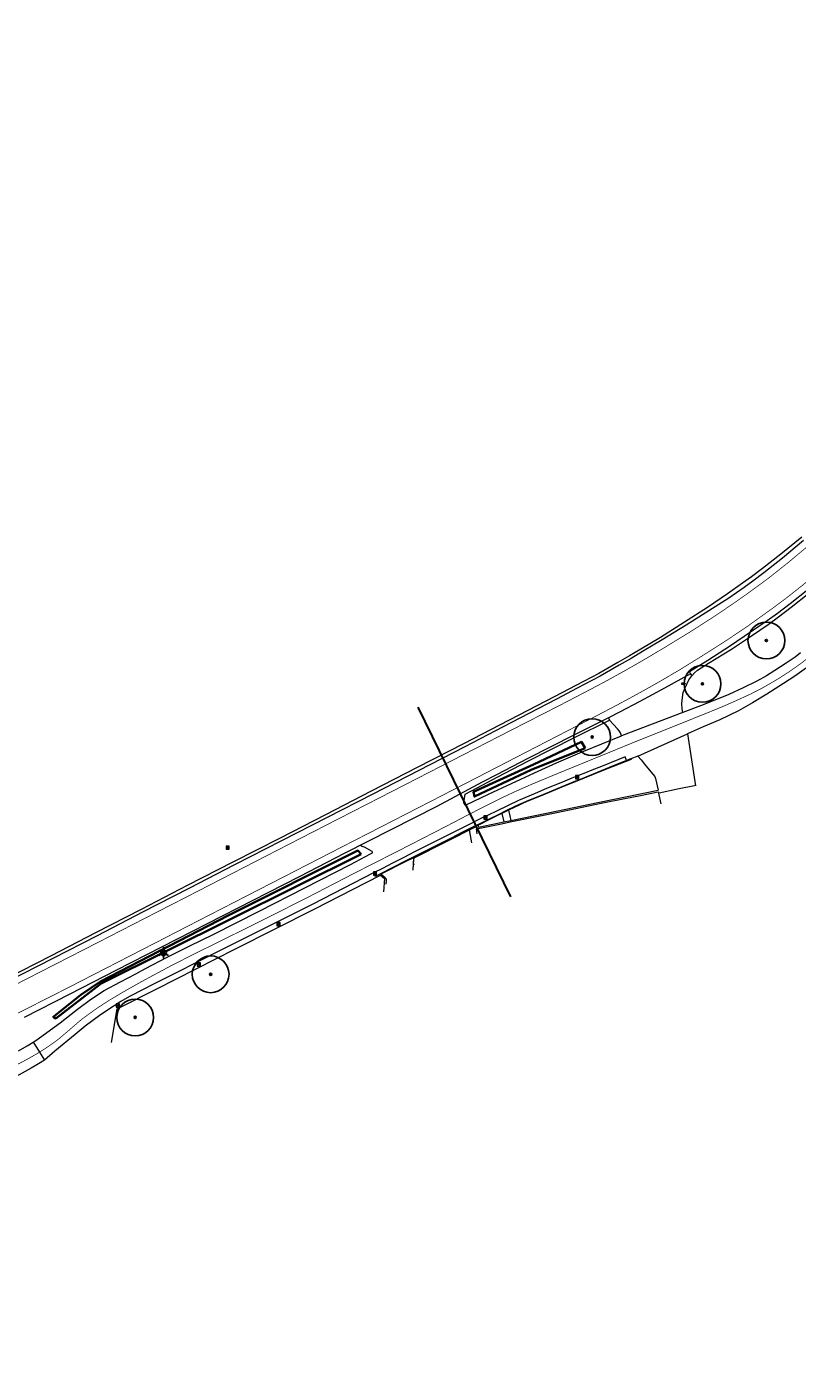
# Model space of a CAD drawing. Header units: metres. Extents: x 158617 to 160793, y 403981 to 406120.
# Tile 13 of 36: x 159256 to 159361, y 404307 to 404490. Entities that reach past the tile are written whole.
import ezdxf
from ezdxf.enums import TextEntityAlignment as Align

# ---------------------------------------------------------------- set-up
doc = ezdxf.new("R2010")
doc.units = ezdxf.units.M
doc.linetypes.add('VW-11_STREEP', pattern=[2, 1, -1])
doc.linetypes.add('VW-30270_STREEP', pattern=[3, 0.3, -2.7])
doc.layers.get('0').update_dxf_attribs({"color": 151})
for name, color, linetype, lineweight in [('B-WE-GR-BOOM-S', 90, 'Continuous', 25), ('B-WE-IE-MEUBILAIR_WEGMEUBILAIR_LICHTMAST-S', 7, 'Continuous', 25), ('B-WE-IE-MEUBILAIR_WEGMEUBILAIR_VERKEERSBORD-S', 7, 'Continuous', 25), ('B-WE-IE-TERREINAFSCHEIDING_DOORGANG-O', 210, 'Continuous', 18), ('B-WE-IE-TERREINAFSCHEIDING_KUNSTMATIG_HEKWERK-G', 20, 'IE-TERREINAFSCHEIDING_KUNSTMATIG-SO', 18), ('B-WE-KL-WATER-S', 170, 'Continuous', 25), ('B-WE-RI-HWA_KOLK_STRAATKOLK-S-200', 150, 'Continuous', 18), ('B-WE-VH-GOOT-O', 170, 'Continuous', 18), ('B-WE-VH-KANTOPSLUITING_ACHTERKANTBAND-O', 50, 'Continuous', 18), ('B-WE-VH-KANTVERHARDING-O', 60, 'Continuous', 18), ('B-WE-VH-MATERIAALGRENS-O', 7, 'Continuous', 18), ('B-WE-VH-VERHARDING_ASFALT-O', 252, 'Continuous', 18), ('B-WE-VW-MARKERING_LANGS_STREEP_11_010-G', 7, 'VW-11_STREEP', 13), ('B-WE-VW-MARKERING_LANGS_STREEP_30270_010-G', 7, 'VW-30270_STREEP', 13), ('N-WE-GR-HAAG-G', 90, 'GR-HAAG1-SO', 35), ('N-WE-VH-KANTVERHARDING-G', 7, 'Continuous', 30)]:
    doc.layers.add(name, color=color, linetype=linetype, lineweight=lineweight)
doc.styles.add('NLCS-ISO', font='NLCS-ISO.TTF')
doc.linetypes.add('GR-HAAG1-SO', pattern='A,6,[176,NLCS.SHX,S=0.125,R=0,X=0,Y=0],-2', length=8)
doc.linetypes.add('IE-TERREINAFSCHEIDING_KUNSTMATIG-SO', pattern='A,4,[82,NLCS.SHX,S=0.75,R=90,X=0,Y=0],4,-2', length=10)

# ---------------------------------------------------------------- blocks, each defined once
blk = doc.blocks.new('SKL-WATER_BRANDKRAAN_BRANDPUT-SO')
at = {"color": 0, "linetype": 'ByBlock', "lineweight": 18}
blk.add_ellipse((0, 0), major_axis=(2.5, 0), ratio=0.54, dxfattribs=at)
at = {"color": 0, "linetype": 'ByBlock', "lineweight": 18, "style": 'NLCS-ISO'}
blk.add_text('bk', height=1.5, dxfattribs=at).set_placement((0.2, 0), align=Align.MIDDLE_CENTER)
blk = doc.blocks.new('SIE-WEG_VERKEERSBORD_INFORMATIE-SO')
at = {"linetype": 'ByBlock', "lineweight": 18}
h = blk.add_hatch(color=0, dxfattribs=at)
h.dxf.hatch_style = 1
h.paths.add_polyline_path([(0.3, 0.5), (-0.8, 0.5), (-0.8, 0.2), (-0.3, 0.2), (-0.3, -1.6), (0.3, -1.6)])
h = blk.add_hatch(color=0, dxfattribs=at)
h.dxf.hatch_style = 1
edge = h.paths.add_edge_path()
edge.add_arc((0, 1.2), 0.373, 0, 360)
at = {"color": 0, "linetype": 'ByBlock', "lineweight": 18}
for points in [[(-2, -2), (2, -2), (2, 2), (-2, 2)], [(0.3, 0.5), (-0.8, 0.5), (-0.8, 0.2), (-0.3, 0.2), (-0.3, -1.6), (0.3, -1.6)]]:
    blk.add_lwpolyline(points, close=True, dxfattribs=at)
blk.add_circle((0, 1.2), 0.373, dxfattribs=at)
blk = doc.blocks.new('B-SIE-WEG_LICHTMAST-SO')
at = {"ltscale": 0.1}
for p, q in [((-1.1, 0.63), (-2.19, 1.27)), ((0, 1.27), (0, 2.53)), ((1.1, 0.63), (2.19, 1.27)), ((-1.1, -0.63), (-2.19, -1.27)), ((0, -1.27), (0, -2.53)), ((1.1, -0.63), (2.19, -1.27))]:
    blk.add_line(p, q, dxfattribs=at)
at = {"flags": 128}
for points in [[(-1.16, 0.5), (1.16, 0.5)], [(-1.16, -0.5), (1.16, -0.5)]]:
    blk.add_lwpolyline(points, dxfattribs=at)
at = {"ltscale": 0.1}
blk.add_circle((0, 0), 1.27, dxfattribs=at)
at = {"style": 'NLCS-ISO'}
blk.add_attdef('TYPE', text='', height=1.8, dxfattribs=at).set_placement((0, 2.53), align=Align.BOTTOM_CENTER)
blk = doc.blocks.new('B-SRI-KOLK_STRAAT_01-SO')
for p, q in [((-1.125, 0), (1.125, 2.25)), ((1.125, 0), (-1.125, 2.25))]:
    blk.add_line(p, q)
blk.add_lwpolyline([(-1.125, 0), (1.125, 0), (1.125, 2.25), (-1.125, 2.25)], close=True)
blk = doc.blocks.new('SGR-BOOM_01-flat-255')
at = {"layer": 'B-WE-GR-BOOM-S', "ltscale": 0.1}
h = blk.add_hatch(color=256, dxfattribs=at)
edge = h.paths.add_edge_path()
edge.add_arc((0, 0), 0.15, 0, 360)
at = {"layer": 'B-WE-GR-BOOM-S'}
for radius in [2.5, 0.045]:
    blk.add_circle((0, 0), radius, dxfattribs=at)
at = {"layer": 'B-WE-GR-BOOM-S', "ltscale": 0.1}
blk.add_circle((0, 0), 0.15, dxfattribs=at)
blk = doc.blocks.new('SGR-BOOM_01-flat-256')
at = {"layer": 'B-WE-GR-BOOM-S', "ltscale": 0.1}
h = blk.add_hatch(color=256, dxfattribs=at)
edge = h.paths.add_edge_path()
edge.add_arc((0, 0), 0.15, 0, 360)
at = {"layer": 'B-WE-GR-BOOM-S'}
for radius in [2.5, 0.045]:
    blk.add_circle((0, 0), radius, dxfattribs=at)
at = {"layer": 'B-WE-GR-BOOM-S', "ltscale": 0.1}
blk.add_circle((0, 0), 0.15, dxfattribs=at)
blk = doc.blocks.new('SGR-BOOM_01-flat-257')
at = {"layer": 'B-WE-GR-BOOM-S', "ltscale": 0.1}
h = blk.add_hatch(color=256, dxfattribs=at)
edge = h.paths.add_edge_path()
edge.add_arc((0, 0), 0.15, 0, 360)
at = {"layer": 'B-WE-GR-BOOM-S'}
for radius in [2.5, 0.045]:
    blk.add_circle((0, 0), radius, dxfattribs=at)
at = {"layer": 'B-WE-GR-BOOM-S', "ltscale": 0.1}
blk.add_circle((0, 0), 0.15, dxfattribs=at)
blk = doc.blocks.new('SGR-BOOM_01-flat-258')
at = {"layer": 'B-WE-GR-BOOM-S', "ltscale": 0.1}
h = blk.add_hatch(color=256, dxfattribs=at)
edge = h.paths.add_edge_path()
edge.add_arc((0, 0), 0.15, 0, 360)
at = {"layer": 'B-WE-GR-BOOM-S'}
for radius in [2.5, 0.045]:
    blk.add_circle((0, 0), radius, dxfattribs=at)
at = {"layer": 'B-WE-GR-BOOM-S', "ltscale": 0.1}
blk.add_circle((0, 0), 0.15, dxfattribs=at)
blk = doc.blocks.new('SGR-BOOM_01-flat-259')
at = {"layer": 'B-WE-GR-BOOM-S', "ltscale": 0.1}
h = blk.add_hatch(color=256, dxfattribs=at)
edge = h.paths.add_edge_path()
edge.add_arc((0, 0), 0.15, 0, 360)
at = {"layer": 'B-WE-GR-BOOM-S'}
for radius in [2.5, 0.045]:
    blk.add_circle((0, 0), radius, dxfattribs=at)
at = {"layer": 'B-WE-GR-BOOM-S', "ltscale": 0.1}
blk.add_circle((0, 0), 0.15, dxfattribs=at)

msp = doc.modelspace()

# ---------------------------------------------------------------- linework, layer by layer
msp.add_lwpolyline([(159312.72, 404390.9), (159312.32, 404391.7)])
at = {"layer": 'B-WE-IE-TERREINAFSCHEIDING_DOORGANG-O'}
msp.add_lwpolyline([(159347.13, 404387.17), (159344.63, 404386.65), (159342.14, 404386.13)], dxfattribs=at)
at = {"layer": 'B-WE-IE-TERREINAFSCHEIDING_KUNSTMATIG_HEKWERK-G', "ltscale": 0.2, "flags": 128}
for points in [[(159308.84, 404376.36), (159308.71, 404376.6), (159308.82, 404377.34), (159317.26, 404381.6)], [(159267.67, 404352.26), (159268.48, 404356.83), (159273.84, 404359.52), (159284.55, 404364.97), (159289.92, 404367.68), (159295.21, 404370.37), (159302.38, 404374.02), (159304.24, 404374.99), (159304.79, 404374.55), (159304.66, 404372.74)]]:
    msp.add_lwpolyline(points, dxfattribs=at)
at = {"layer": 'B-WE-VH-GOOT-O'}
msp.add_lwpolyline([(159337.69, 404390.55), (159337.48, 404391.06), (159334.26, 404389.77), (159332.99, 404389.27), (159332.12, 404388.91), (159331.15, 404388.52), (159330.26, 404388.15), (159328.99, 404387.64), (159326.82, 404386.74), (159325.25, 404386.09), (159323.01, 404385.14), (159321.59, 404384.47), (159320, 404383.7), (159318.87, 404383.15), (159317.98, 404382.71), (159316.19, 404381.82), (159313.66, 404380.54), (159308.98, 404378.18), (159308.1, 404377.73), (159307.5, 404377.43), (159305.89, 404376.61), (159304.5, 404375.91), (159303.28, 404375.29)], dxfattribs=at)
at = {"layer": 'B-WE-VH-KANTOPSLUITING_ACHTERKANTBAND-O'}
msp.add_lwpolyline([(159338.29, 404390.8), (159338.33, 404390.72), (159335.86, 404389.75), (159333.13, 404388.65), (159330.94, 404387.75), (159328.91, 404386.92), (159326.63, 404385.99), (159325.18, 404385.4), (159324.37, 404385.07), (159323.65, 404384.75), (159323.02, 404384.47), (159322.52, 404384.24), (159321.63, 404383.81), (159321.39, 404383.69), (159320.75, 404383.38), (159320.24, 404383.13), (159318.89, 404382.45), (159317.83, 404381.92), (159317.5, 404381.76), (159316.75, 404381.4), (159316.31, 404381.18), (159315.41, 404380.73), (159313.86, 404379.95), (159309.24, 404377.61), (159308.72, 404377.35), (159307.7, 404376.85), (159304.28, 404375.1), (159304.25, 404375.17)], dxfattribs=at)
at = {"layer": 'B-WE-VH-KANTVERHARDING-O'}
for points in [[(159361.52, 404420.9), (159358.67, 404418.6), (159356.14, 404416.65), (159354.66, 404415.54), (159353.46, 404414.68), (159351.39, 404413.21), (159348.68, 404411.37), (159345.58, 404409.36), (159342.3, 404407.3), (159339.63, 404405.69), (159338.1, 404404.81), (159336.49, 404403.87), (159333.9, 404402.41), (159330.78, 404400.75), (159327.94, 404399.26), (159321.75, 404396.05), (159315.51, 404392.83), (159309.25, 404389.6), (159303, 404386.39), (159296.78, 404383.2), (159290.59, 404380.03), (159284.18, 404376.76), (159277.97, 404373.56), (159271.71, 404370.33), (159265.53, 404367.13), (159259.49, 404364.01), (159253.3, 404360.85)], [(159361.33, 404405.21), (159360.59, 404404.63), (159359.36, 404403.81), (159357.85, 404402.79), (159356.72, 404402.08), (159355.38, 404401.34), (159353.55, 404400.42), (159351.59, 404399.53), (159348.11, 404398.15), (159345.33, 404397.11), (159345.26, 404397.6), (159345.21, 404398.32), (159345.28, 404399.13), (159345.4, 404399.81), (159345.65, 404400.46), (159346.13, 404401.51), (159346.54, 404402.06), (159346.92, 404402.48), (159347.32, 404402.85), (159348.84, 404403.79), (159351.94, 404405.71), (159354.66, 404407.49), (159356.91, 404409.04), (159358.32, 404410.08), (159360.04, 404411.41), (159362.44, 404413.33)], [(159365.67, 404405.68), (159365.34, 404405.44), (159362.44, 404403.37), (159360.55, 404402.05), (159359.02, 404401.05), (159356.77, 404399.59), (159354.79, 404398.4), (159352.89, 404397.31), (159350.37, 404396.11), (159348.09, 404395.13), (159346.46, 404394.43), (159345.98, 404394.21)], [(159315.61, 404384.66), (159315.58, 404384.8), (159315.76, 404385.99), (159318.16, 404387.27), (159320.12, 404388.29), (159324.38, 404390.51), (159330.63, 404393.67), (159335.39, 404396.07)], [(159315.61, 404384.66), (159315.69, 404384.53), (159315.89, 404384.52), (159318.91, 404386.01), (159325.16, 404388.91), (159328.18, 404390.26), (159331.65, 404391.76), (159336.99, 404393.93), (159336.99, 404393.93), (159336.85, 404394.32), (159336.67, 404394.6), (159336.45, 404394.85), (159335.39, 404396.07)], [(159345.33, 404397.11), (159336.99, 404393.93)], [(159339.23, 404391.17), (159345.98, 404394.21)], [(159345.98, 404394.21), (159347.05, 404387.11)], [(159338.29, 404390.8), (159337.69, 404390.55), (159335.86, 404389.82), (159333.13, 404388.71), (159330.93, 404387.8), (159330.76, 404387.74), (159328.91, 404386.98), (159326.63, 404386.04), (159325.18, 404385.45), (159324.37, 404385.12), (159323.65, 404384.82), (159323.02, 404384.54), (159322.52, 404384.31), (159321.39, 404383.77), (159320.24, 404383.2), (159319.03, 404382.6), (159318.94, 404382.56), (159318.67, 404382.42), (159318.28, 404382.22), (159317.83, 404382), (159317.32, 404381.76), (159316.75, 404381.49), (159315.41, 404380.82), (159313.86, 404380.03), (159309.24, 404377.68), (159307.7, 404376.93), (159304.25, 404375.17)], [(159339.23, 404391.17), (159338.29, 404390.8)], [(159339.23, 404391.17), (159339.68, 404390.65), (159340.13, 404390.09), (159340.98, 404389.03), (159341.53, 404388.37), (159341.64, 404388.11), (159342, 404386.55)], [(159317.38, 404380.6), (159317.28, 404381.26), (159320.67, 404381.96), (159321.85, 404382.21), (159328.19, 404383.52), (159334.25, 404384.75), (159337.45, 404385.4), (159339.56, 404385.82), (159341.99, 404386.31), (159342.33, 404384.68)], [(159321.96, 404382.42), (159328.34, 404383.74), (159333.77, 404384.86), (159342, 404386.55)], [(159320.75, 404383.38), (159321, 404382.22)], [(159321.63, 404383.81), (159321.81, 404383.06), (159321.96, 404382.42)], [(159316.31, 404381.18), (159316.36, 404380.87), (159316.62, 404379.38)], [(159317.5, 404381.76), (159317.57, 404381.51), (159321, 404382.22)], [(159257.05, 404352.3), (159257.42, 404352.53), (159260.7, 404354.92), (159263.06, 404356.75), (159264.85, 404358.09), (159266.69, 404359.29), (159268.89, 404360.48), (159271, 404361.59), (159272.32, 404362.28), (159275.24, 404363.83), (159278.32, 404365.36), (159281.51, 404366.94), (159287.77, 404370.07), (159293.95, 404373.25), (159293.95, 404373.25), (159300.16, 404376.45), (159302.88, 404377.86), (159303.18, 404378.01), (159303.17, 404378.12), (159303.1, 404378.21), (159302.05, 404378.77), (159301.82, 404378.9)], [(159308.72, 404377.35), (159308.62, 404375.65)], [(159304.25, 404375.17), (159303.5, 404374.79), (159303.28, 404375.29), (159295.04, 404371.06), (159288.88, 404367.96), (159282.63, 404364.82), (159279.41, 404363.2), (159276.37, 404361.67), (159273.39, 404360.17), (159271.99, 404359.46), (159270.13, 404358.51), (159268.97, 404357.82), (159268.05, 404357.23), (159266.18, 404356), (159264.13, 404354.48), (159262.74, 404353.33), (159260, 404351.05), (159258.57, 404349.83)], [(159305.02, 404373.74), (159305.07, 404374.16), (159305.04, 404374.43), (159304.88, 404374.63), (159304.58, 404374.88), (159304.28, 404375.1)]]:
    msp.add_lwpolyline(points, dxfattribs=at)
at = {"layer": 'B-WE-VH-MATERIAALGRENS-O'}
for points in [[(159346.39, 404402.35), (159346.54, 404402.07)], [(159335.22, 404396.37), (159335.39, 404396.07)], [(159321, 404382.22), (159321.96, 404382.42)], [(159301.53, 404379.04), (159301.82, 404378.9)]]:
    msp.add_lwpolyline(points, dxfattribs=at)
at = {"layer": 'B-WE-VH-VERHARDING_ASFALT-O'}
for points in [[(159361.73, 404420.46), (159358.88, 404418.06), (159356.35, 404416.05), (159354.87, 404414.94), (159353.67, 404414.07), (159351.6, 404412.61), (159348.89, 404410.91), (159345.79, 404408.98), (159342.51, 404406.96), (159339.84, 404405.37), (159338.31, 404404.45), (159336.69, 404403.5), (159334.1, 404402.03), (159330.99, 404400.38), (159328.15, 404398.88), (159321.96, 404395.67), (159315.72, 404392.44), (159309.46, 404389.22), (159303.21, 404386.01), (159296.99, 404382.83), (159290.8, 404379.66), (159284.39, 404376.38), (159278.18, 404373.19), (159271.92, 404369.96), (159265.73, 404366.75), (159259.7, 404363.64), (159253.51, 404360.48)], [(159362.32, 404413.77), (159359.92, 404411.85), (159358.2, 404410.55), (159356.8, 404409.54), (159354.54, 404407.99), (159351.83, 404406.15), (159348.73, 404404.15), (159347.21, 404403.22), (159346.24, 404402.61), (159346.39, 404402.35), (159342.83, 404400.4), (159339.47, 404398.57), (159336.74, 404397.13), (159335.22, 404396.37), (159330.52, 404394), (159324.27, 404390.86), (159320.01, 404388.62), (159318.05, 404387.6), (159311.9, 404384.32), (159305.64, 404381.13), (159299.42, 404377.96), (159293.19, 404374.77), (159286.88, 404371.54), (159280.67, 404368.36), (159274.49, 404365.2), (159268.28, 404362.02), (159262.03, 404358.82), (159255.83, 404355.63)], [(159255.07, 404351.1), (159256.24, 404351.78), (159257.05, 404352.3)], [(159257.05, 404352.3), (159257.53, 404351.52), (159257.89, 404350.93), (159258.57, 404349.83)], [(159258.57, 404349.83), (159257.77, 404349.33), (159256.79, 404348.75), (159254.75, 404347.61)]]:
    msp.add_lwpolyline(points, dxfattribs=at)
at = {"layer": 'B-WE-VW-MARKERING_LANGS_STREEP_11_010-G', "const_width": 0.1, "flags": 128}
for points in [[(158800.57, 404333.3), (158803.03, 404334.47), (158809.36, 404337.52), (158815.64, 404340.52), (158821.94, 404343.55), (158828.29, 404346.58), (158834.6, 404349.59), (158840.93, 404352.59), (158844.06, 404354.06), (158847.78, 404355.78), (158850.04, 404356.81), (158852.23, 404357.8), (158854.18, 404358.63), (158856.56, 404359.58), (158858.73, 404360.43), (158860.69, 404361.16), (158862.88, 404361.94), (158864.97, 404362.66), (158867.43, 404363.47), (158870.02, 404364.28), (158872.68, 404365.08), (158874.8, 404365.69), (158877.32, 404366.39), (158879.58, 404366.97), (158881.58, 404367.44), (158884.55, 404368.11), (158888.41, 404368.95), (158895.5, 404370.46), (158902.35, 404371.93), (158909.07, 404373.34), (158915.91, 404374.78), (158922.85, 404376.25), (158929.7, 404377.7), (158936.55, 404379.15), (158943.5, 404380.61), (158950.36, 404382.04), (158954.25, 404382.86), (158957.21, 404383.48), (158960.93, 404384.25), (158964.32, 404384.89), (158966.4, 404385.24), (158968.65, 404385.57), (158970.22, 404385.76), (158971.49, 404385.9), (158973.53, 404386.11), (158975.73, 404386.27), (158977.92, 404386.37), (158979.7, 404386.38), (158981.96, 404386.31), (158984.47, 404386.15), (158987.14, 404385.87), (158989.37, 404385.59), (158991.4, 404385.28), (158994.31, 404384.78), (158997.54, 404384.1), (158999.11, 404383.75), (159001.57, 404383.16), (159003.99, 404382.53), (159006.29, 404381.87), (159008.72, 404381.16), (159012.12, 404380.09), (159015.56, 404378.94), (159022.22, 404376.71), (159029.03, 404374.43), (159035.65, 404372.21), (159042.28, 404369.97), (159048.93, 404367.75), (159055.48, 404365.57), (159062.13, 404363.36), (159068.78, 404361.16), (159075.43, 404358.96), (159082.08, 404356.77), (159088.71, 404354.57), (159095.37, 404352.37), (159102.02, 404350.17), (159108.67, 404347.98), (159111.64, 404347.02), (159114.92, 404345.94), (159118.31, 404344.83), (159124.95, 404342.66), (159131.71, 404340.47), (159135.48, 404339.28), (159138.33, 404338.4), (159141.1, 404337.57), (159143.16, 404336.97), (159145.06, 404336.43), (159147.86, 404335.67), (159151.53, 404334.79), (159154.65, 404334.17), (159157.27, 404333.78), (159159.34, 404333.55), (159161.44, 404333.36), (159162.86, 404333.23), (159164.26, 404333.14), (159167.48, 404333.04), (159169.26, 404333.02), (159170.29, 404333.04), (159172.87, 404333.2), (159174.34, 404333.31), (159176.52, 404333.53), (159179.66, 404333.96), (159182.61, 404334.51), (159184.01, 404334.78), (159185.44, 404335.07), (159189.3, 404335.87), (159192.48, 404336.63), (159196.02, 404337.52), (159199.32, 404338.42), (159202.78, 404339.37), (159206.11, 404340.38), (159209.59, 404341.47), (159212.86, 404342.53), (159216.24, 404343.68), (159219.5, 404344.82), (159222.35, 404345.82), (159225.5, 404346.97), (159228.55, 404348.11), (159231.47, 404349.27), (159235.03, 404350.75), (159237.99, 404352.03), (159241.45, 404353.58), (159244.69, 404355.13), (159247.61, 404356.55), (159253.89, 404359.72), (159260.08, 404362.89), (159266.12, 404365.98), (159272.34, 404369.18), (159278.57, 404372.37), (159284.79, 404375.57), (159291.18, 404378.86), (159297.37, 404382.04), (159303.58, 404385.22), (159309.89, 404388.46), (159316.09, 404391.65), (159322.3, 404394.84), (159328.55, 404398.03), (159331.59, 404399.61), (159334.56, 404401.17), (159337.19, 404402.62), (159338.97, 404403.63), (159340.4, 404404.46), (159343, 404406.01), (159346.4, 404408.09), (159349.46, 404410.05), (159352.13, 404411.85), (159354.34, 404413.41), (159355.46, 404414.23), (159356.93, 404415.31), (159359.61, 404417.43), (159362.33, 404419.7), (159364.94, 404422.01), (159367.36, 404424.19), (159369.99, 404426.61), (159372.5, 404428.97), (159375.09, 404431.49), (159377.44, 404433.85), (159379.95, 404436.43), (159382.34, 404438.93), (159387.11, 404443.97), (159391.92, 404449.13), (159396.54, 404454.05), (159401.31, 404459.15), (159405.86, 404464.07), (159410.64, 404469.25), (159416.3, 404475.46), (159419.5, 404479.01), (159423.17, 404483.12), (159425.37, 404485.62), (159427.85, 404488.41), (159430, 404490.86), (159431.77, 404492.9), (159433.15, 404494.48), (159435.76, 404497.49), (159437.81, 404499.87), (159440.13, 404502.57), (159441.86, 404504.58), (159443.08, 404506), (159444.29, 404507.41), (159446.38, 404509.85), (159447.42, 404511.07), (159448.58, 404512.43), (159451.14, 404515.42), (159453.42, 404518.1), (159455.73, 404520.79), (159458.54, 404524.1), (159462.69, 404528.99), (159465.81, 404532.69), (159469.02, 404536.5), (159471.55, 404539.55), (159475.28, 404544.06), (159478.12, 404547.5), (159481.02, 404551.03), (159484.19, 404554.92), (159486.96, 404558.35), (159489.91, 404562.03), (159491.74, 404564.33), (159493.26, 404566.24), (159494.96, 404568.41), (159496.53, 404570.4), (159498.41, 404572.79), (159500.77, 404575.75), (159503.99, 404579.84), (159506.3, 404582.79), (159509.98, 404587.51), (159511.88, 404589.96), (159515.4, 404594.51), (159518.3, 404598.32), (159520.86, 404601.71), (159523.23, 404604.87), (159525.85, 404608.39), (159527.3, 404610.36), (159529.39, 404613.25), (159531.06, 404615.6), (159533.04, 404618.41), (159534.66, 404620.74), (159536.75, 404623.85), (159538.82, 404626.94), (159541.82, 404631.69), (159543.14, 404633.82), (159544.66, 404636.29), (159546.83, 404639.83), (159548.15, 404641.98), (159549.12, 404643.59), (159550.02, 404645.09), (159551.72, 404647.97), (159553.24, 404650.6), (159554.3, 404652.44), (159555.06, 404653.76), (159556.45, 404656.25), (159558.38, 404659.74), (159559.82, 404662.39), (159560.89, 404664.35), (159562.25, 404666.84), (159563.21, 404668.61), (159564.85, 404671.64), (159566.86, 404675.36), (159569.5, 404680.25), (159571.96, 404684.82), (159572.79, 404686.36), (159574.52, 404689.58), (159576.67, 404693.58), (159579.29, 404698.45), (159581.68, 404702.9), (159584.48, 404708.11), (159587.02, 404712.85), (159588.67, 404715.92), (159590.15, 404718.68), (159593.19, 404724.34), (159593.65, 404725.19), (159594.91, 404727.52), (159596.48, 404730.42), (159597.86, 404732.98), (159599.13, 404735.32), (159601.14, 404739.04), (159602.62, 404741.73), (159603.86, 404744), (159605.24, 404746.49), (159608.42, 404752.22), (159610.99, 404756.79), (159612.63, 404759.73), (159614.53, 404763.07), (159616.29, 404766.15), (159618.33, 404769.7), (159620.29, 404773.07), (159622.04, 404776.08), (159624.31, 404779.95), (159626.01, 404782.84), (159627.23, 404784.9), (159629.19, 404788.23), (159631.32, 404791.83), (159634.21, 404796.67), (159636.53, 404800.5), (159638.61, 404803.89), (159640.24, 404806.5), (159642.37, 404809.86), (159642.89, 404810.7), (159645.49, 404814.74), (159647.96, 404818.56), (159650.3, 404822.17), (159652.48, 404825.52), (159654.51, 404828.59), (159656.31, 404831.3), (159658.95, 404835.21), (159661.96, 404839.58), (159664.28, 404842.89), (159665.48, 404844.62), (159667.16, 404846.98), (159669.39, 404850.09), (159671.5, 404852.98), (159673.1, 404855.13), (159674.55, 404857.08), (159676.47, 404859.61), (159677.95, 404861.54), (159680.83, 404865.3), (159684.25, 404869.75), (159687.15, 404873.53), (159692.26, 404880.15), (159696.57, 404885.67), (159699.2, 404889.03), (159701.36, 404891.78), (159706.17, 404897.8), (159709.57, 404902), (159711.56, 404904.42), (159713.2, 404906.41), (159715.14, 404908.74), (159717.27, 404911.25), (159719.53, 404913.86), (159721.97, 404916.64), (159724.22, 404919.16), (159726.01, 404921.09), (159728.24, 404923.4), (159730.15, 404925.35), (159732.69, 404927.85), (159734.45, 404929.56), (159736.28, 404931.31), (159738.85, 404933.73), (159741.71, 404936.35), (159744.14, 404938.56), (159747.73, 404941.77), (159752.3, 404945.85), (159754.71, 404947.98), (159756.85, 404949.88), (159760.91, 404953.49), (159763.4, 404955.7), (159765.81, 404957.84), (159767.21, 404959.08), (159771.29, 404962.71), (159773.3, 404964.49), (159774.89, 404965.9)], [(159777.4, 404962.93), (159775.84, 404961.53), (159774.03, 404959.92), (159769.9, 404956.3), (159766.18, 404953.05), (159763.61, 404950.81), (159759.41, 404947.16), (159757.24, 404945.27), (159754.91, 404943.25), (159750.28, 404939.19), (159746.69, 404936.01), (159744.29, 404933.88), (159741.36, 404931.22), (159738.77, 404928.81), (159736.94, 404927.07), (159735.26, 404925.43), (159732.78, 404922.96), (159730.89, 404921.03), (159728.88, 404918.91), (159726.83, 404916.68), (159724.69, 404914.32), (159722.2, 404911.49), (159719.98, 404908.92), (159717.96, 404906.52), (159716.11, 404904.33), (159714.43, 404902.29), (159712.44, 404899.86), (159708.77, 404895.35), (159704.26, 404889.69), (159701.96, 404886.77), (159699.29, 404883.37), (159695.31, 404878.27), (159692.24, 404874.29), (159689.64, 404870.91), (159687.11, 404867.62), (159683.67, 404863.13), (159680.82, 404859.39), (159679.52, 404857.69), (159677.51, 404855.03), (159676.1, 404853.15), (159674.52, 404851.01), (159672.34, 404848.04), (159670.03, 404844.84), (159668.3, 404842.4), (159667.1, 404840.71), (159664.95, 404837.62), (159661.91, 404833.18), (159659.26, 404829.25), (159657.43, 404826.5), (159655.46, 404823.54), (159653.23, 404820.13), (159650.94, 404816.6), (159648.46, 404812.77), (159645.75, 404808.55), (159644.93, 404807.23), (159642.97, 404804.12), (159641.38, 404801.54), (159639.31, 404798.16), (159637.37, 404794.96), (159634.36, 404789.94), (159632.25, 404786.39), (159630.51, 404783.45), (159628.92, 404780.75), (159627.24, 404777.9), (159625.07, 404774.2), (159623.39, 404771.3), (159621.44, 404767.93), (159619.34, 404764.28), (159617.47, 404761.02), (159615.49, 404757.52), (159613.79, 404754.5), (159611.22, 404749.91), (159608.32, 404744.68), (159605.45, 404739.44), (159604.14, 404737.05), (159602.19, 404733.48), (159601.03, 404731.35), (159599.58, 404728.67), (159598.15, 404726.03), (159596.72, 404723.36), (159593.38, 404717.12), (159591.82, 404714.24), (159590.12, 404711.07), (159587.66, 404706.5), (159584.76, 404701.11), (159582.4, 404696.7), (159579.81, 404691.89), (159577.68, 404687.94), (159575.87, 404684.56), (159572.72, 404678.71), (159569.86, 404673.4), (159567.79, 404669.57), (159566.35, 404666.9), (159564.1, 404662.76), (159561.49, 404658.01), (159560.66, 404656.52), (159559.71, 404654.81), (159558.09, 404651.93), (159557.41, 404650.72), (159556.53, 404649.18), (159554.81, 404646.22), (159553.1, 404643.34), (159551.31, 404640.39), (159549.67, 404637.69), (159547.67, 404634.44), (159546.38, 404632.39), (159545, 404630.17), (159543.04, 404627.06), (159541.74, 404625), (159539.63, 404621.83), (159537.71, 404618.97), (159535.94, 404616.39), (159533.93, 404613.53), (159532.18, 404611.07), (159530.41, 404608.65), (159529.08, 404606.83), (159526.24, 404602.98), (159523.71, 404599.59), (159521.33, 404596.43), (159518.1, 404592.2), (159514.95, 404588.12), (159512.95, 404585.53), (159509.27, 404580.8), (159506.89, 404577.73), (159503.64, 404573.6), (159501.35, 404570.69), (159499.58, 404568.46), (159498, 404566.47), (159495.98, 404563.92), (159492.68, 404559.8), (159489.77, 404556.18), (159486.94, 404552.7), (159483.78, 404548.78), (159480.85, 404545.21), (159478.11, 404541.89), (159474.51, 404537.54), (159471.9, 404534.42), (159468.62, 404530.51), (159465.31, 404526.59), (159463.29, 404524.2), (159461.43, 404522), (159458.6, 404518.65), (159456.29, 404515.94), (159453.84, 404513.07), (159451.31, 404510.11), (159449.93, 404508.49), (159449.05, 404507.46), (159447.02, 404505.1), (159445.73, 404503.59), (159444.57, 404502.23), (159442.92, 404500.32), (159440.74, 404497.79), (159438.23, 404494.89), (159436.25, 404492.6), (159434.48, 404490.58), (159432.77, 404488.63), (159430.86, 404486.45), (159428.12, 404483.36), (159426.17, 404481.15), (159422.3, 404476.81), (159419.04, 404473.2), (159413.16, 404466.71), (159408.43, 404461.57), (159403.94, 404456.69), (159399.18, 404451.6), (159394.48, 404446.56), (159389.61, 404441.34), (159384.91, 404436.33), (159382.5, 404433.82), (159380.02, 404431.29), (159377.55, 404428.83), (159375.04, 404426.41), (159372.32, 404423.81), (159369.94, 404421.6), (159367.33, 404419.26), (159364.78, 404417.02), (159363.18, 404415.66), (159361.69, 404414.45), (159359.31, 404412.57), (159357.53, 404411.25), (159356.09, 404410.22), (159354.06, 404408.76), (159351.32, 404406.92), (159348.28, 404404.98), (159346.68, 404403.99), (159344.89, 404402.88), (159342.28, 404401.35), (159340.89, 404400.56), (159338.96, 404399.49), (159336.26, 404398.03), (159333.15, 404396.4), (159330.11, 404394.83), (159323.89, 404391.62), (159317.68, 404388.41), (159311.46, 404385.21), (159305.19, 404381.99), (159298.99, 404378.81), (159292.77, 404375.61), (159286.5, 404372.39), (159280.25, 404369.18), (159274.06, 404365.99), (159267.81, 404362.78), (159261.66, 404359.62), (159255.45, 404356.47), (159249.18, 404353.31), (159246.43, 404351.98), (159242.89, 404350.31), (159239.39, 404348.76), (159236.5, 404347.52), (159232.96, 404346.05), (159230.01, 404344.87), (159226.92, 404343.67), (159223.61, 404342.45), (159220.93, 404341.48), (159217.23, 404340.21), (159214.25, 404339.23), (159210.55, 404338.04), (159207.46, 404337.08), (159203.81, 404335.97), (159200.31, 404334.94), (159197.07, 404334.04), (159194, 404333.22), (159190.31, 404332.29), (159186.91, 404331.48), (159185.56, 404331.19), (159183.57, 404330.78), (159180.6, 404330.21), (159177.02, 404329.68), (159175.05, 404329.46), (159172.97, 404329.27), (159170.4, 404329.17), (159169.44, 404329.14), (159167.02, 404329.19), (159163.86, 404329.33), (159162.88, 404329.42), (159161.09, 404329.58), (159158.69, 404329.82), (159156.9, 404330.05), (159154.07, 404330.51), (159150.57, 404331.24), (159147.37, 404332.02), (159143.92, 404332.94), (159142.11, 404333.46), (159139.98, 404334.08), (159137.21, 404334.92), (159134.34, 404335.79), (159130.55, 404336.97), (159123.84, 404339.14), (159117.2, 404341.31), (159113.55, 404342.5), (159110.54, 404343.49), (159107.5, 404344.52), (159100.85, 404346.73), (159094.22, 404348.91), (159087.57, 404351.12), (159080.93, 404353.31), (159074.28, 404355.51), (159067.63, 404357.71), (159060.98, 404359.91), (159054.35, 404362.11), (159047.75, 404364.31), (159041.12, 404366.53), (159034.46, 404368.75), (159027.84, 404370.98), (159021.13, 404373.26), (159014.48, 404375.48), (159011.1, 404376.58), (159007.74, 404377.64), (159005.29, 404378.34), (159003, 404378.99), (159000.79, 404379.59), (158998.38, 404380.2), (158996.44, 404380.68), (158994.14, 404381.22), (158992.06, 404381.63), (158990.44, 404381.92), (158988.56, 404382.19), (158986.75, 404382.41), (158983.48, 404382.68), (158981.2, 404382.77), (158979.53, 404382.8), (158976.83, 404382.78), (158974.35, 404382.63), (158971.91, 404382.41), (158970.39, 404382.24), (158967.36, 404381.78), (158964.88, 404381.33), (158961.59, 404380.66), (158957.9, 404379.9), (158951.05, 404378.46), (158944.2, 404377.01), (158937.3, 404375.56), (158930.45, 404374.11), (158923.6, 404372.66), (158920.83, 404372.07), (158916.71, 404371.2), (158912.94, 404370.4), (158909.87, 404369.74), (158903.08, 404368.3), (158896.24, 404366.85), (158889.29, 404365.36), (158887.41, 404364.93), (158885.44, 404364.47), (158882.46, 404363.77), (158879.86, 404363.13), (158877.77, 404362.58), (158875.68, 404361.99), (158873.47, 404361.35), (158871.01, 404360.61), (158868.71, 404359.88), (158866.58, 404359.2), (158864.55, 404358.5), (158862.02, 404357.61), (158859.56, 404356.69), (158857.58, 404355.94), (158855.5, 404355.11), (158853.72, 404354.37), (158851.71, 404353.5), (158849.07, 404352.29), (158846.15, 404350.93), (158842.54, 404349.22), (158836.2, 404346.21), (158829.9, 404343.2), (158823.59, 404340.19), (158817.26, 404337.17), (158813.77, 404335.51), (158810.95, 404334.16), (158808.4, 404332.95), (158804.63, 404331.15), (158801.95, 404329.88)]]:
    msp.add_lwpolyline(points, dxfattribs=at)
at = {"layer": 'B-WE-VW-MARKERING_LANGS_STREEP_30270_010-G', "const_width": 0.1, "flags": 128}
msp.add_lwpolyline([(158671.9, 404066.73), (158672.2, 404069.74), (158672.34, 404071.67), (158672.58, 404075.2), (158672.63, 404077.31), (158672.65, 404079.16), (158672.69, 404082.2), (158672.66, 404085.78), (158672.59, 404089.25), (158672.38, 404096.26), (158672.14, 404103.25), (158671.89, 404110.25), (158671.66, 404117.27), (158671.41, 404124.28), (158671.18, 404131.28), (158670.94, 404138.27), (158670.7, 404145.24), (158670.45, 404152.27), (158670.2, 404159.26), (158669.96, 404166.13), (158669.72, 404173.14), (158669.49, 404180.15), (158669.26, 404187.22), (158669.02, 404194.21), (158668.79, 404201.2), (158668.56, 404208.2), (158668.34, 404215.2), (158668.15, 404222.19), (158668.13, 404225.59), (158668.22, 404229.07), (158668.37, 404231.08), (158668.64, 404233.22), (158669.02, 404235.54), (158669.42, 404237.73), (158669.92, 404240.08), (158670.47, 404242.29), (158671.03, 404244.3), (158671.62, 404246.17), (158672.4, 404248.41), (158673.12, 404250.41), (158674.03, 404252.4), (158675.1, 404254.38), (158675.81, 404255.57), (158676.67, 404256.76), (158677.82, 404258.19), (158678.83, 404259.3), (158680.5, 404260.93), (158681.97, 404262.26), (158683.53, 404263.53), (158684.93, 404264.62), (158686.7, 404265.88), (158688.7, 404267.27), (158691.85, 404269.25), (158694.36, 404270.72), (158696.08, 404271.67), (158698.48, 404272.95), (158700.49, 404273.98), (158704.45, 404275.9), (158706.74, 404277.01), (158713.03, 404280.06), (158719.35, 404283.11), (158725.66, 404286.17), (158731.95, 404289.21), (158738.27, 404292.27), (158744.53, 404295.3), (158747.65, 404296.81), (158750.86, 404298.36), (158757.17, 404301.41), (158763.46, 404304.45), (158769.73, 404307.49), (158776.05, 404310.54), (158782.37, 404313.6), (158788.63, 404316.63), (158794.94, 404319.69), (158800.97, 404322.6), (158807.25, 404325.65), (158813.57, 404328.7), (158819.89, 404331.76), (158826.17, 404334.8), (158832.45, 404337.84), (158838.75, 404340.87), (158845.08, 404343.92), (158848.63, 404345.6), (158851.13, 404346.75), (158853.18, 404347.66), (158855.36, 404348.59), (158857.57, 404349.5), (158859.64, 404350.32), (158861.51, 404351.02), (158864.12, 404351.99), (158866.07, 404352.67), (158868.16, 404353.4), (158870.71, 404354.25), (158872.63, 404354.85), (158874.9, 404355.55), (158877.08, 404356.21), (158879.47, 404356.89), (158881.73, 404357.49), (158883.84, 404358.04), (158885.77, 404358.51), (158887.45, 404358.89), (158890.67, 404359.58), (158897.41, 404361), (158904.27, 404362.43), (158911.18, 404363.87), (158918.03, 404365.29), (158924.84, 404366.71), (158931.69, 404368.14), (158938.55, 404369.56), (158945.35, 404370.98), (158952.19, 404372.39), (158959.07, 404373.79), (158962.83, 404374.5), (158965.88, 404374.99), (158968.42, 404375.27), (158970.73, 404375.47), (158972.73, 404375.6), (158974.74, 404375.68), (158977.03, 404375.73), (158979.16, 404375.72), (158980.97, 404375.68), (158983.27, 404375.58), (158985.93, 404375.4), (158987.51, 404375.25), (158989.41, 404375.04), (158991.08, 404374.82), (158992.77, 404374.56), (158994.03, 404374.34), (158995.26, 404374.09), (158997.44, 404373.62), (158999.41, 404373.14), (159000.98, 404372.74), (159003.44, 404372.06), (159005.96, 404371.33), (159009.32, 404370.27), (159012.52, 404369.23), (159019.19, 404367.05), (159025.73, 404364.9), (159032.37, 404362.72), (159039.06, 404360.51), (159045.68, 404358.33), (159052.35, 404356.13), (159059.03, 404353.94), (159065.68, 404351.76), (159072.31, 404349.59), (159078.97, 404347.4), (159085.63, 404345.22), (159092.28, 404343.04), (159098.93, 404340.85), (159105.57, 404338.66), (159108.64, 404337.62), (159111.59, 404336.65), (159115.33, 404335.43), (159121.97, 404333.25), (159128.59, 404331.07), (159132.43, 404329.8), (159135.26, 404328.87), (159138.23, 404327.89), (159141.91, 404326.68), (159145.69, 404325.44), (159148.73, 404324.48), (159150.88, 404323.83), (159153.05, 404323.21), (159154.47, 404322.82), (159156.09, 404322.43), (159158.06, 404322.03), (159159.75, 404321.72), (159161.39, 404321.46), (159163.01, 404321.31), (159165, 404321.23), (159166.8, 404321.21), (159168.33, 404321.28), (159169.41, 404321.35), (159170.62, 404321.46), (159172.15, 404321.63), (159174.01, 404321.91), (159175.83, 404322.2), (159177.94, 404322.61), (159180.01, 404323.08), (159182.08, 404323.58), (159183.62, 404323.99), (159185.22, 404324.41), (159187.37, 404325.03), (159190.07, 404325.85), (159192.01, 404326.45), (159198.76, 404328.51), (159205.47, 404330.56), (159212.09, 404332.58), (159218.79, 404334.63), (159223, 404335.93), (159225.73, 404336.8), (159227.56, 404337.41), (159229.3, 404338.02), (159232.57, 404339.18), (159234.74, 404340.02), (159236.97, 404340.9), (159239.09, 404341.78), (159241.73, 404342.92), (159243.82, 404343.85), (159245.49, 404344.6), (159248.77, 404346.16), (159251.89, 404347.71), (159254.09, 404348.84), (159256.01, 404349.84), (159256.98, 404350.38), (159258.04, 404351.01), (159258.87, 404351.55), (159259.63, 404352.07), (159260.55, 404352.75), (159261.37, 404353.45), (159263.66, 404355.41), (159265.72, 404356.9), (159267.53, 404358.07), (159269.67, 404359.33), (159271.5, 404360.36), (159272.87, 404361.11), (159275.82, 404362.69), (159278.82, 404364.22), (159282.09, 404365.83), (159288.39, 404368.95), (159294.52, 404372.05), (159300.7, 404375.25), (159306.98, 404378.44), (159308.29, 404379.11), (159313.21, 404381.64), (159315.62, 404382.9), (159317.5, 404383.87), (159319.4, 404384.83), (159320.79, 404385.52), (159322.54, 404386.34), (159324.78, 404387.33), (159328.25, 404388.77), (159332.29, 404390.42), (159338.81, 404393.09), (159345.66, 404395.83), (159348.98, 404397.17), (159350.74, 404397.89), (159352.18, 404398.52), (159353.24, 404399), (159354.55, 404399.6), (159356, 404400.34), (159357.26, 404401.06), (159358.53, 404401.82), (159359.73, 404402.59), (159361.31, 404403.7), (159362.78, 404404.83), (159364.85, 404406.52), (159365.57, 404407.19), (159366.27, 404407.85), (159367.56, 404409.16), (159369.83, 404411.51), (159374.82, 404416.71), (159379.64, 404421.72), (159384.55, 404426.83), (159387.78, 404430.2), (159389.39, 404431.87), (159394.21, 404436.89), (159399.04, 404441.93), (159404.02, 404447.1), (159408.95, 404452.26), (159413.47, 404456.99), (159418.14, 404461.92), (159424.32, 404468.54), (159427.46, 404471.96), (159431.48, 404476.39), (159433.69, 404478.84), (159436.08, 404481.51), (159438.3, 404484.02), (159440.24, 404486.23), (159442.14, 404488.4), (159443.88, 404490.43), (159446.34, 404493.31), (159448.67, 404496.04), (159450.19, 404497.83), (159451.49, 404499.38), (159452.83, 404500.97), (159454.64, 404503.17), (159455.65, 404504.4), (159456.9, 404505.93), (159459.16, 404508.65), (159461.64, 404511.64), (159463.96, 404514.44), (159466.65, 404517.68), (159470.89, 404522.79), (159473.87, 404526.38), (159477.07, 404530.26), (159479.91, 404533.7), (159483.32, 404537.81), (159486.03, 404541.09), (159489.04, 404544.73), (159491.8, 404548.07), (159495.01, 404551.95), (159497.89, 404555.42), (159501.42, 404559.66), (159503.62, 404562.31), (159505.19, 404564.2), (159507.32, 404566.76), (159509.51, 404569.42), (159512.72, 404573.35), (159515.22, 404576.47), (159517, 404578.7), (159518.83, 404581.03), (159521.64, 404584.68), (159523.8, 404587.52), (159527.15, 404592.03), (159529.96, 404595.87), (159532, 404598.71), (159534.75, 404602.61), (159536.1, 404604.55), (159537.84, 404607.05), (159539.68, 404609.76), (159541.7, 404612.71), (159543.72, 404615.72), (159545.2, 404617.98), (159547.4, 404621.38), (159548.72, 404623.44), (159550.95, 404626.99), (159552.05, 404628.74), (159553.43, 404630.96), (159555.45, 404634.24), (159557.27, 404637.24), (159559, 404640.17), (159560.59, 404642.86), (159562.2, 404645.65), (159563.01, 404647.08), (159563.95, 404648.72), (159565.51, 404651.49), (159567.32, 404654.75), (159569.8, 404659.28), (159572.36, 404664), (159575.5, 404669.8), (159578.74, 404675.8), (159580.43, 404678.94), (159581.72, 404681.36), (159583.5, 404684.67), (159585.74, 404688.84), (159588.15, 404693.31), (159590.45, 404697.55), (159593.41, 404703.04), (159596.14, 404708.12), (159597.74, 404711.09), (159599.41, 404714.18), (159602.72, 404720.32), (159604.35, 404723.33), (159605.76, 404725.96), (159607.18, 404728.58), (159608.32, 404730.7), (159610.17, 404734.14), (159611.48, 404736.57), (159614.09, 404741.4), (159616.89, 404746.59), (159617.36, 404747.46), (159618.06, 404748.76), (159619.37, 404751.19), (159621.12, 404754.42), (159623.09, 404758.07), (159624.91, 404761.44), (159626.68, 404764.74), (159628.61, 404768.29), (159630.19, 404771.19), (159632.44, 404775.23), (159633.8, 404777.62), (159635.66, 404780.87), (159637.51, 404784.01), (159639.23, 404786.9), (159642.22, 404791.92), (159643.9, 404794.66), (159646.37, 404798.66), (159648, 404801.22), (159649.32, 404803.25), (159650.3, 404804.88), (159653.42, 404809.67), (159654.05, 404810.62), (159655.84, 404813.34), (159658.17, 404816.89), (159660.32, 404820.13), (159662.37, 404823.23), (159664.22, 404826), (159666.81, 404829.78), (159670.21, 404834.68), (159672.06, 404837.31), (159673.21, 404838.92), (159675.01, 404841.42), (159677.27, 404844.56), (159679.47, 404847.56), (159680.93, 404849.53), (159682.46, 404851.58), (159684.32, 404854.05), (159685.68, 404855.87), (159688.56, 404859.68), (159691.73, 404863.88), (159694.55, 404867.58), (159696.99, 404870.8), (159700.08, 404874.79), (159703.64, 404879.35), (159706.52, 404883.01), (159708.98, 404886.1), (159713.67, 404891.95), (159717.3, 404896.32), (159719.36, 404898.78), (159720.76, 404900.45), (159722.65, 404902.66), (159724.59, 404904.91), (159726.81, 404907.46), (159729.36, 404910.3), (159731.42, 404912.57), (159733.89, 404915.23), (159735.74, 404917.15), (159737.36, 404918.76), (159740.05, 404921.32), (159741.28, 404922.45), (159742.99, 404923.98), (159746.06, 404926.73), (159748.98, 404929.31), (159751.52, 404931.56), (159754.75, 404934.44), (159759.56, 404938.7), (159762.43, 404941.26), (159764.15, 404942.79), (159768.12, 404946.31), (159770.82, 404948.71), (159774.4, 404951.85), (159775.55, 404952.84), (159776.52, 404953.65), (159777.48, 404954.45), (159778.36, 404955.08), (159779.13, 404955.57), (159780.13, 404956.07), (159781.14, 404956.58), (159781.85, 404956.88), (159782.78, 404957.26), (159783.72, 404957.59), (159784.69, 404957.92), (159786.02, 404958.38), (159787.16, 404958.81), (159788.25, 404959.23), (159789.25, 404959.68), (159789.98, 404960.07), (159790.59, 404960.42), (159790.71, 404960.49), (159791.05, 404960.7), (159791.53, 404961), (159792.26, 404961.54), (159793.02, 404962.13), (159793.73, 404962.75), (159794.38, 404963.37), (159795.25, 404964.26), (159796.12, 404965.16), (159797.05, 404966.2), (159797.77, 404967.04), (159798.49, 404967.91), (159799, 404968.59), (159799.38, 404969.24), (159799.64, 404969.85), (159799.77, 404970.17), (159800.04, 404970.89), (159800.27, 404971.55), (159800.46, 404972.2), (159800.68, 404973.08), (159801.38, 404975.81), (159801.84, 404977.4), (159802.33, 404978.88), (159802.69, 404979.8), (159803.16, 404980.8), (159804.06, 404982.52), (159805.52, 404985.29), (159807.34, 404988.69), (159810.61, 404994.85), (159813.91, 405001.02), (159817.23, 405007.22), (159820.52, 405013.39), (159823.81, 405019.54), (159827.1, 405025.7), (159830.39, 405031.87), (159833.7, 405038.07), (159836.99, 405044.22), (159838.66, 405047.34), (159840.29, 405050.38), (159843.63, 405056.63), (159846.93, 405062.8), (159850.22, 405068.95), (159853.53, 405075.13), (159856.82, 405081.3), (159860.12, 405087.47), (159863.43, 405093.68), (159866.71, 405099.81), (159870.02, 405106), (159873.35, 405112.24), (159876.65, 405118.4), (159879.94, 405124.55), (159883.22, 405130.69), (159886.52, 405136.86), (159888.27, 405140.14), (159889.81, 405143.01), (159891.56, 405146.29), (159893.13, 405149.24), (159896.39, 405155.34), (159899.7, 405161.54), (159902.99, 405167.71), (159906.29, 405173.89), (159909.59, 405180.07), (159912.9, 405186.27), (159916.17, 405192.42), (159918.16, 405196.2), (159919.42, 405198.65), (159921.1, 405201.97), (159922.65, 405205.07), (159923.87, 405207.54), (159925.71, 405211.36), (159927.18, 405214.45), (159928.72, 405217.68), (159930.11, 405220.65), (159931.68, 405224.03), (159933.15, 405227.23), (159934.58, 405230.39), (159936.03, 405233.67), (159937.42, 405236.8), (159938.95, 405240.28), (159940.29, 405243.33), (159941.69, 405246.59), (159943.02, 405249.78), (159944.29, 405252.92), (159945.62, 405256.31), (159948.17, 405262.81), (159950.74, 405269.4), (159953.29, 405275.92), (159955.84, 405282.44), (159958.38, 405288.95), (159960.94, 405295.5), (159963.48, 405302.03), (159966.02, 405308.55), (159968.56, 405315.09), (159971.25, 405321.96), (159973.69, 405328.26), (159976.23, 405334.78), (159978.79, 405341.3), (159981.32, 405347.82), (159983.87, 405354.37), (159986.41, 405360.89), (159988.94, 405367.41), (159991.47, 405373.95), (159994, 405380.47), (159996.53, 405387.01), (159999.08, 405393.55), (160001.59, 405400.04), (160004.11, 405406.56), (160006.64, 405413.07), (160009.19, 405419.64), (160011.72, 405426.13), (160014.25, 405432.66), (160016.81, 405439.2), (160019.33, 405445.7), (160021.86, 405452.29), (160024.38, 405458.77), (160026.92, 405465.3), (160029.46, 405471.84), (160032, 405478.35), (160034.53, 405484.85), (160037.06, 405491.41), (160039.6, 405497.97), (160042.11, 405504.47), (160044.65, 405511.02), (160047.17, 405517.54), (160049.7, 405524.06), (160052.24, 405530.58), (160054.79, 405537.12), (160057.3, 405543.6), (160059.86, 405550.16), (160062.41, 405556.69), (160064.95, 405563.22), (160066.23, 405566.52), (160067.47, 405569.73), (160070.02, 405576.28), (160072.52, 405582.69), (160075.07, 405589.22), (160077.63, 405595.8), (160080.17, 405602.32), (160082.72, 405608.84), (160085.27, 405615.38), (160087.82, 405621.9), (160090.37, 405628.44), (160092.92, 405634.94), (160095.46, 405641.45), (160098.02, 405647.98), (160100.55, 405654.46), (160103.12, 405660.98), (160105.7, 405667.54), (160107.01, 405670.88), (160108.25, 405674.04), (160110.82, 405680.57), (160112.24, 405684.14), (160113.4, 405687.09), (160114.63, 405690.13), (160116, 405693.48), (160117.41, 405696.76), (160118.76, 405699.88), (160120.18, 405703.09), (160121.61, 405706.22), (160122.95, 405709.13), (160124.72, 405712.9), (160126.05, 405715.71), (160127.73, 405719.24), (160129.03, 405721.95), (160130.39, 405724.79), (160132.21, 405728.51), (160133.5, 405731.1), (160135.11, 405734.25), (160136.72, 405737.18), (160138.1, 405739.54), (160140.09, 405742.78), (160142.03, 405745.72), (160143.99, 405748.6), (160145.75, 405751.08), (160147.88, 405754.03), (160150.14, 405757.1), (160152.08, 405759.63), (160154.64, 405762.86), (160156.28, 405764.86), (160157.93, 405766.83), (160159.16, 405768.28), (160160.81, 405770.14), (160162.18, 405771.65), (160163.44, 405773.02), (160165.42, 405775.13), (160167.49, 405777.24), (160169.75, 405779.52), (160172.19, 405781.93), (160174.51, 405784.14), (160177.01, 405786.44), (160179.64, 405788.81), (160182.11, 405790.98), (160184.71, 405793.23), (160187.1, 405795.22), (160189.7, 405797.34), (160192.4, 405799.46), (160195.25, 405801.61), (160198.19, 405803.77), (160200.98, 405805.7), (160203.67, 405807.52), (160206.39, 405809.31), (160208.92, 405810.92), (160212.28, 405813), (160218.32, 405816.55), (160224.51, 405820.08), (160230.57, 405823.55), (160236.63, 405827.02), (160242.72, 405830.51), (160248.81, 405834.01), (160254.82, 405837.45), (160260.89, 405840.93), (160266.95, 405844.39), (160273.06, 405847.9), (160279.15, 405851.39), (160285.19, 405854.86), (160291.28, 405858.35), (160297.33, 405861.82), (160303.42, 405865.31), (160309.5, 405868.8), (160315.57, 405872.28), (160321.67, 405875.77), (160327.73, 405879.24), (160333.76, 405882.69), (160339.89, 405886.21), (160345.95, 405889.68), (160351.97, 405893.15), (160358.03, 405896.63), (160364.15, 405900.14), (160370.21, 405903.61), (160373.02, 405905.24), (160376.2, 405907.08), (160379.1, 405908.81), (160382.45, 405910.87), (160385.06, 405912.53), (160388.37, 405914.75), (160391.1, 405916.66), (160394.45, 405919.13), (160397.25, 405921.34), (160399.88, 405923.5), (160402.55, 405925.82), (160405.38, 405928.4), (160407.88, 405930.79), (160410.49, 405933.4), (160412.94, 405935.99), (160415.43, 405938.77), (160417.45, 405941.12), (160420.04, 405944.23), (160422.37, 405947.16), (160424.51, 405950.05), (160426.42, 405952.75), (160428.43, 405955.81), (160430.4, 405958.95), (160432.33, 405962.2), (160433.88, 405964.92), (160435.75, 405968.33), (160437.27, 405971.23), (160439.03, 405974.76), (160440.5, 405977.76), (160442.08, 405981), (160445.13, 405987.23), (160448.24, 405993.59), (160451.32, 405999.86), (160454.39, 406006.16), (160457.46, 406012.43), (160460.55, 406018.76), (160463.61, 406025.01), (160466.69, 406031.33), (160469.77, 406037.62), (160472.79, 406043.8), (160475.86, 406050.1), (160478.88, 406056.26), (160482.1, 406062.83), (160485.14, 406069.06), (160488.24, 406075.37), (160489.91, 406078.81), (160490.64, 406080.38), (160491.33, 406081.97), (160492.35, 406084.37), (160493.09, 406086.49), (160493.86, 406088.93), (160494.48, 406091.57), (160494.83, 406093.46), (160495.27, 406096.28), (160495.52, 406098.61), (160495.71, 406100.88), (160495.8, 406103.85), (160495.69, 406106.94), (160495.51, 406109.03), (160495.22, 406111.45), (160494.78, 406113.97), (160494.28, 406116.36), (160493.54, 406119.23)], dxfattribs=at)
at = {"layer": 'N-WE-GR-HAAG-G', "ltscale": 0.2, "flags": 128}
for points in [[(159332.05, 404392.25), (159331.56, 404393.1), (159328.31, 404391.57), (159325.05, 404390.04), (159316.88, 404386.29), (159317.02, 404385.66), (159320.86, 404387.47), (159324.71, 404389.28)], [(159301.6, 404377.83), (159301.16, 404378.32), (159283.56, 404369.51), (159266.21, 404360.55), (159263.51, 404358.73), (159259.9, 404355.84), (159259.78, 404355.75), (159260.12, 404355.51), (159266.27, 404360.24), (159283.93, 404369.03)]]:
    msp.add_lwpolyline(points, close=True, dxfattribs=at)
at = {"layer": 'N-WE-VH-KANTVERHARDING-G'}
msp.add_lwpolyline([(159309.33, 404397.82), (159321.93, 404372.06)], dxfattribs=at)

# ---------------------------------------------------------------- block references
for name, p in [('SGR-BOOM_01-flat-259', (159356.69, 404406.87)), ('SGR-BOOM_01-flat-258', (159348, 404400.98)), ('SGR-BOOM_01-flat-257', (159333.01, 404393.75)), ('SGR-BOOM_01-flat-256', (159281.16, 404361.51)), ('SGR-BOOM_01-flat-255', (159270.91, 404355.65))]:
    msp.add_blockref(name, p)
at = {"layer": 'B-WE-IE-MEUBILAIR_WEGMEUBILAIR_LICHTMAST-S', "xscale": 0.3, "yscale": 0.3, "zscale": 0.3}
msp.add_blockref('B-SIE-WEG_LICHTMAST-SO', (159274.76, 404364.43, 8.47), dxfattribs=at)
at = {"layer": 'B-WE-IE-MEUBILAIR_WEGMEUBILAIR_VERKEERSBORD-S', "xscale": 0.1, "yscale": 0.1, "zscale": 0.1}
msp.add_blockref('SIE-WEG_VERKEERSBORD_INFORMATIE-SO', (159283.49, 404378.73, 8.68), dxfattribs=at)
at = {"layer": 'B-WE-KL-WATER-S', "xscale": 0.1, "yscale": 0.1, "zscale": 0.1}
msp.add_blockref('SKL-WATER_BRANDKRAAN_BRANDPUT-SO', (159345.41, 404401.01, 8.54), dxfattribs=at)
at = {"layer": 'B-WE-RI-HWA_KOLK_STRAATKOLK-S-200', "xscale": 0.2, "yscale": 0.2, "zscale": 0.2}
for p in [(159330.96, 404388.07, 8.2), (159318.53, 404382.6, 8.2), (159303.5, 404374.97, 8.22), (159290.39, 404368.1), (159279.54, 404362.61), (159268.56, 404357.05)]:
    msp.add_blockref('B-SRI-KOLK_STRAAT_01-SO', p, dxfattribs=at)

doc.saveas('drawing.dxf')
